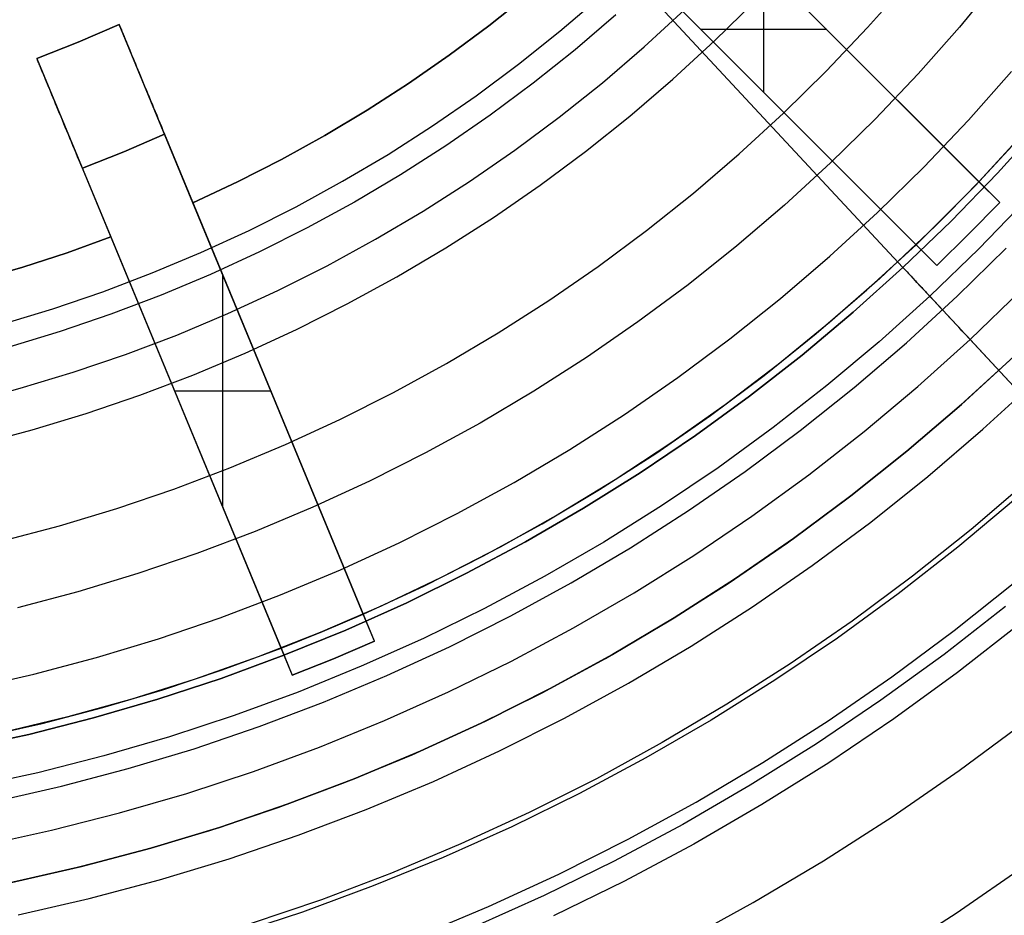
# Model space of a CAD drawing. Header units: millimetres. Extents: x 8929 to 10091, y -2708 to -1691.
# Tile 95 of 196: x 9517 to 9534, y -2093 to -2078. Entities that reach past the tile are written whole.
import ezdxf

# ---------------------------------------------------------------- set-up
doc = ezdxf.new("R2010")
doc.units = ezdxf.units.MM
for name, color, linetype in [('COLOR EXT', 7, 'Continuous'), ('luz', 7, 'Continuous'), ('PLASTICO NEGRO', 7, 'Continuous')]:
    doc.layers.add(name, color=color, linetype=linetype)

msp = doc.modelspace()

# ---------------------------------------------------------------- linework, layer by layer
at = {"layer": 'COLOR EXT', "color": 30, "true_color": 0xff8d00}
for p, q in [((9533.481, -2080.556, 21.754), (9525.877, -2072.952, 21.754)), ((9524.816, -2074.012, 21.754), (9532.421, -2081.617, 21.754)), ((9527.292, -2074.367, 26.904), (9533.481, -2080.556, 26.904)), ((9533.83, -2080.905, 16.604), (9528.176, -2075.251, 16.604)), ((9532.421, -2081.617, 26.904), (9526.231, -2075.427, 26.904)), ((9527.115, -2076.312, 16.604), (9532.77, -2081.966, 16.604)), ((9529.856, -2079.052, 26.904), (9529.856, -2076.931, 26.904)), ((9525.867, -2077.411, 20.104), (9525.217, -2077.929, 20.104)), ((9525.867, -2077.411, 16.604), (9525.217, -2077.929, 16.604)), ((9525.217, -2077.929, 18.354), (9525.867, -2077.411, 18.354)), ((9518.987, -2077.907, 24.904), (9518.299, -2078.206, 24.904)), ((9518.299, -2078.206, 20.104), (9518.987, -2077.907, 20.104)), ((9518.299, -2078.206, 22.504), (9518.987, -2077.907, 22.504)), ((9518.987, -2077.907, 20.104), (9518.987, -2077.907, 24.904)), ((9518.987, -2077.907, 24.904), (9518.988, -2077.908, 24.973)), ((9520.232, -2080.911, 20.104), (9518.987, -2077.907, 20.104)), ((9523.103, -2087.843, 21.754), (9518.987, -2077.907, 21.754)), ((9518.988, -2077.908, 24.973), (9518.989, -2077.912, 25.043)), ((9518.989, -2077.912, 25.043), (9518.992, -2077.917, 25.113)), ((9518.992, -2077.917, 25.113), (9518.995, -2077.925, 25.182)), ((9518.995, -2077.925, 25.182), (9518.999, -2077.935, 25.251)), ((9525.217, -2077.929, 20.104), (9524.549, -2078.425, 20.104)), ((9525.217, -2077.929, 16.604), (9524.549, -2078.425, 16.604)), ((9524.549, -2078.425, 18.354), (9525.217, -2077.929, 18.354)), ((9518.999, -2077.935, 25.251), (9519.004, -2077.948, 25.319)), ((9519.004, -2077.948, 25.319), (9519.01, -2077.962, 25.387)), ((9519.01, -2077.962, 25.387), (9519.017, -2077.979, 25.455)), ((9519.017, -2077.979, 25.455), (9519.025, -2077.998, 25.522)), ((9519.025, -2077.998, 25.522), (9519.034, -2078.019, 25.588)), ((9519.034, -2078.019, 25.588), (9519.043, -2078.042, 25.653)), ((9519.043, -2078.042, 25.653), (9519.054, -2078.067, 25.717)), ((9519.054, -2078.067, 25.717), (9519.065, -2078.094, 25.78)), ((9519.065, -2078.094, 25.78), (9519.077, -2078.124, 25.843)), ((9528.793, -2077.989, 16.604), (9528.793, -2077.989, 26.904)), ((9530.917, -2077.992, 26.904), (9528.795, -2077.992, 26.904)), ((9518.299, -2078.206, 24.904), (9517.602, -2078.481, 24.904)), ((9517.602, -2078.481, 20.104), (9518.299, -2078.206, 20.104)), ((9517.602, -2078.481, 22.504), (9518.299, -2078.206, 22.504)), ((9518.299, -2078.206, 20.104), (9518.299, -2078.206, 24.904)), ((9519.077, -2078.124, 25.843), (9519.09, -2078.155, 25.904)), ((9519.09, -2078.155, 25.904), (9519.104, -2078.188, 25.964)), ((9519.104, -2078.188, 25.964), (9519.118, -2078.223, 26.022)), ((9519.118, -2078.223, 26.022), (9519.134, -2078.26, 26.079)), ((9519.134, -2078.26, 26.079), (9519.15, -2078.299, 26.135)), ((9519.15, -2078.299, 26.135), (9519.167, -2078.34, 26.189)), ((9519.167, -2078.34, 26.189), (9519.184, -2078.382, 26.242)), ((9519.184, -2078.382, 26.242), (9519.202, -2078.426, 26.293)), ((9519.202, -2078.426, 26.293), (9519.221, -2078.472, 26.342)), ((9524.549, -2078.425, 20.104), (9523.865, -2078.898, 20.104)), ((9524.549, -2078.425, 16.604), (9523.865, -2078.898, 16.604)), ((9523.865, -2078.898, 18.354), (9524.549, -2078.425, 18.354)), ((9517.602, -2078.482, 24.973), (9517.602, -2078.481, 24.904)), ((9517.602, -2078.481, 24.904), (9517.602, -2078.481, 20.104)), ((9517.602, -2078.481, 20.104), (9518.846, -2081.485, 20.104)), ((9517.602, -2078.481, 21.754), (9521.717, -2088.417, 21.754)), ((9517.603, -2078.486, 25.043), (9517.602, -2078.482, 24.973)), ((9517.606, -2078.491, 25.113), (9517.603, -2078.486, 25.043)), ((9517.609, -2078.499, 25.182), (9517.606, -2078.491, 25.113)), ((9517.613, -2078.509, 25.251), (9517.609, -2078.499, 25.182)), ((9517.618, -2078.522, 25.319), (9517.613, -2078.509, 25.251)), ((9517.624, -2078.536, 25.387), (9517.618, -2078.522, 25.319)), ((9517.631, -2078.553, 25.455), (9517.624, -2078.536, 25.387)), ((9517.639, -2078.572, 25.522), (9517.631, -2078.553, 25.455)), ((9517.648, -2078.593, 25.588), (9517.639, -2078.572, 25.522)), ((9517.657, -2078.616, 25.653), (9517.648, -2078.593, 25.588)), ((9519.221, -2078.472, 26.342), (9519.241, -2078.519, 26.39)), ((9519.241, -2078.519, 26.39), (9519.261, -2078.568, 26.436)), ((9519.261, -2078.568, 26.436), (9519.282, -2078.618, 26.48)), ((9517.668, -2078.641, 25.717), (9517.657, -2078.616, 25.653)), ((9517.679, -2078.668, 25.78), (9517.668, -2078.641, 25.717)), ((9517.691, -2078.698, 25.843), (9517.679, -2078.668, 25.78)), ((9517.704, -2078.729, 25.904), (9517.691, -2078.698, 25.843)), ((9517.718, -2078.762, 25.964), (9517.704, -2078.729, 25.904)), ((9517.733, -2078.797, 26.022), (9517.718, -2078.762, 25.964)), ((9519.282, -2078.618, 26.48), (9519.303, -2078.669, 26.522)), ((9519.303, -2078.669, 26.522), (9519.325, -2078.722, 26.562)), ((9519.325, -2078.722, 26.562), (9519.347, -2078.776, 26.6)), ((9517.748, -2078.834, 26.079), (9517.733, -2078.797, 26.022)), ((9517.764, -2078.873, 26.135), (9517.748, -2078.834, 26.079)), ((9517.781, -2078.914, 26.189), (9517.764, -2078.873, 26.135)), ((9517.798, -2078.956, 26.242), (9517.781, -2078.914, 26.189)), ((9519.347, -2078.776, 26.6), (9519.37, -2078.832, 26.636)), ((9519.37, -2078.832, 26.636), (9519.394, -2078.888, 26.67)), ((9519.394, -2078.888, 26.67), (9519.417, -2078.946, 26.701)), ((9523.865, -2078.898, 20.104), (9523.166, -2079.349, 20.104)), ((9523.865, -2078.898, 16.604), (9523.166, -2079.349, 16.604)), ((9523.166, -2079.349, 18.354), (9523.865, -2078.898, 18.354)), ((9517.817, -2079, 26.293), (9517.798, -2078.956, 26.242)), ((9517.835, -2079.046, 26.342), (9517.817, -2079, 26.293)), ((9517.855, -2079.093, 26.39), (9517.835, -2079.046, 26.342)), ((9517.875, -2079.142, 26.436), (9517.855, -2079.093, 26.39)), ((9519.417, -2078.946, 26.701), (9519.442, -2079.004, 26.731)), ((9519.442, -2079.004, 26.731), (9519.466, -2079.063, 26.758)), ((9519.466, -2079.063, 26.758), (9519.491, -2079.124, 26.783)), ((9517.896, -2079.192, 26.48), (9517.875, -2079.142, 26.436)), ((9517.917, -2079.243, 26.522), (9517.896, -2079.192, 26.48)), ((9517.939, -2079.296, 26.562), (9517.917, -2079.243, 26.522)), ((9519.491, -2079.124, 26.783), (9519.517, -2079.185, 26.806)), ((9519.517, -2079.185, 26.806), (9519.542, -2079.246, 26.826)), ((9519.542, -2079.246, 26.826), (9519.568, -2079.309, 26.844)), ((9517.962, -2079.35, 26.6), (9517.939, -2079.296, 26.562)), ((9517.984, -2079.406, 26.636), (9517.962, -2079.35, 26.6)), ((9518.008, -2079.462, 26.67), (9517.984, -2079.406, 26.636)), ((9519.568, -2079.309, 26.844), (9519.594, -2079.372, 26.86)), ((9519.594, -2079.372, 26.86), (9519.62, -2079.435, 26.873)), ((9523.166, -2079.349, 20.104), (9522.452, -2079.776, 20.104)), ((9523.166, -2079.349, 16.604), (9522.452, -2079.776, 16.604)), ((9522.452, -2079.776, 18.354), (9523.166, -2079.349, 18.354)), ((9518.032, -2079.52, 26.701), (9518.008, -2079.462, 26.67)), ((9518.056, -2079.578, 26.731), (9518.032, -2079.52, 26.701)), ((9518.08, -2079.637, 26.758), (9518.056, -2079.578, 26.731)), ((9519.62, -2079.435, 26.873), (9519.647, -2079.499, 26.884)), ((9519.647, -2079.499, 26.884), (9519.673, -2079.563, 26.893)), ((9519.673, -2079.563, 26.893), (9519.7, -2079.627, 26.899)), ((9518.105, -2079.698, 26.783), (9518.08, -2079.637, 26.758)), ((9518.131, -2079.759, 26.806), (9518.105, -2079.698, 26.783)), ((9519.753, -2079.756, 26.904), (9519.065, -2080.054, 26.904)), ((9519.065, -2080.054, 26.904), (9519.753, -2079.756, 26.904)), ((9519.7, -2079.627, 26.899), (9519.726, -2079.691, 26.902)), ((9519.726, -2079.691, 26.902), (9519.753, -2079.756, 26.904)), ((9519.753, -2079.756, 26.904), (9523.103, -2087.843, 26.904)), ((9533.481, -2080.556, 19.504), (9534.245, -2079.728, 19.504)), ((9533.481, -2080.556, 24.704), (9534.245, -2079.728, 24.704)), ((9518.156, -2079.82, 26.826), (9518.131, -2079.759, 26.806)), ((9518.182, -2079.883, 26.844), (9518.156, -2079.82, 26.826)), ((9518.208, -2079.946, 26.86), (9518.182, -2079.883, 26.844)), ((9522.452, -2079.776, 20.104), (9521.725, -2080.179, 20.104)), ((9522.452, -2079.776, 16.604), (9521.725, -2080.179, 16.604)), ((9521.725, -2080.179, 18.354), (9522.452, -2079.776, 18.354)), ((9534.179, -2079.802, 29.904), (9533.416, -2080.624, 29.904)), ((9518.234, -2080.009, 26.873), (9518.208, -2079.946, 26.86)), ((9518.261, -2080.073, 26.884), (9518.234, -2080.009, 26.873)), ((9518.287, -2080.137, 26.893), (9518.261, -2080.073, 26.884)), ((9519.065, -2080.054, 26.904), (9518.367, -2080.33, 26.904)), ((9518.367, -2080.33, 26.904), (9519.065, -2080.054, 26.904)), ((9518.314, -2080.201, 26.899), (9518.287, -2080.137, 26.893)), ((9518.341, -2080.265, 26.902), (9518.314, -2080.201, 26.899)), ((9521.725, -2080.179, 20.104), (9520.984, -2080.558, 20.104)), ((9521.725, -2080.179, 16.604), (9520.984, -2080.558, 16.604)), ((9520.984, -2080.558, 18.354), (9521.725, -2080.179, 18.354)), ((9518.367, -2080.33, 26.904), (9518.341, -2080.265, 26.902)), ((9521.717, -2088.417, 26.904), (9518.367, -2080.33, 26.904)), ((9520.984, -2080.558, 20.104), (9520.232, -2080.911, 20.104)), ((9520.984, -2080.558, 16.604), (9520.232, -2080.911, 16.604)), ((9520.232, -2080.911, 18.354), (9520.984, -2080.558, 18.354)), ((9532.957, -2081.093, 26.904), (9533.481, -2080.556, 26.904)), ((9533.481, -2080.556, 26.904), (9533.481, -2080.556, 19.504)), ((9533.83, -2080.905, 19.504), (9533.481, -2080.556, 19.504)), ((9533.416, -2080.624, 29.904), (9532.625, -2081.42, 29.904)), ((9523.292, -2088.299, 16.604), (9520.232, -2080.911, 16.604)), ((9520.232, -2080.911, 16.604), (9520.232, -2080.911, 20.104)), ((9533.83, -2080.905, 16.604), (9533.306, -2081.442, 16.604)), ((9533.306, -2081.442, 19.504), (9533.83, -2080.905, 19.504)), ((9533.83, -2080.905, 18.054), (9533.306, -2081.442, 18.054)), ((9533.83, -2080.905, 19.504), (9533.83, -2080.905, 16.604)), ((9532.421, -2081.617, 26.904), (9532.957, -2081.093, 26.904)), ((9518.846, -2081.485, 16.604), (9518.109, -2081.752, 16.604)), ((9518.846, -2081.485, 20.104), (9518.109, -2081.752, 20.104)), ((9518.109, -2081.752, 18.354), (9518.846, -2081.485, 18.354)), ((9518.846, -2081.485, 20.104), (9518.846, -2081.485, 16.604)), ((9518.846, -2081.485, 16.604), (9521.906, -2088.873, 16.604)), ((9532.625, -2081.42, 29.904), (9531.807, -2082.188, 29.904)), ((9533.306, -2081.442, 16.604), (9532.77, -2081.966, 16.604)), ((9532.77, -2081.966, 19.504), (9533.306, -2081.442, 19.504)), ((9533.306, -2081.442, 18.054), (9532.77, -2081.966, 18.054)), ((9533.306, -2081.442, 19.504), (9533.306, -2081.442, 16.604)), ((9531.593, -2082.38, 19.504), (9532.421, -2081.617, 19.504)), ((9531.593, -2082.38, 24.704), (9532.421, -2081.617, 24.704)), ((9532.421, -2081.617, 19.504), (9532.77, -2081.966, 19.504)), ((9532.421, -2081.617, 19.504), (9532.421, -2081.617, 26.904)), ((9518.109, -2081.752, 16.604), (9517.363, -2081.995, 16.604)), ((9518.109, -2081.752, 20.104), (9517.363, -2081.995, 20.104)), ((9517.363, -2081.995, 18.354), (9518.109, -2081.752, 18.354)), ((9517.363, -2081.995, 16.604), (9516.611, -2082.215, 16.604)), ((9517.363, -2081.995, 20.104), (9516.611, -2082.215, 20.104)), ((9516.611, -2082.215, 18.354), (9517.363, -2081.995, 18.354)), ((9532.77, -2081.966, 16.604), (9532.77, -2081.966, 19.504)), ((9520.735, -2086.046, 26.904), (9520.735, -2082.126, 26.904)), ((9531.807, -2082.188, 29.904), (9530.963, -2082.927, 29.904)), ((9530.739, -2083.115, 19.504), (9531.593, -2082.38, 19.504)), ((9530.739, -2083.115, 24.704), (9531.593, -2082.38, 24.704)), ((9530.963, -2082.927, 29.904), (9530.094, -2083.636, 29.904)), ((9521.14, -2083.103, 16.604), (9521.14, -2083.103, 26.904)), ((9529.86, -2083.819, 19.504), (9530.739, -2083.115, 19.504)), ((9529.86, -2083.819, 24.704), (9530.739, -2083.115, 24.704)), ((9533.106, -2084.379, 21.604), (9534.003, -2083.562, 21.604)), ((9534.076, -2083.493, 29.904), (9533.185, -2084.31, 29.904)), ((9533.185, -2084.31, 25.754), (9534.076, -2083.493, 25.754)), ((9519.754, -2083.677, 16.604), (9519.754, -2083.677, 26.904)), ((9530.094, -2083.636, 29.904), (9529.201, -2084.315, 29.904)), ((9528.957, -2084.493, 19.504), (9529.86, -2083.819, 19.504)), ((9528.957, -2084.493, 24.704), (9529.86, -2083.819, 24.704)), ((9521.547, -2084.086, 26.904), (9519.923, -2084.086, 26.904)), ((9529.201, -2084.315, 29.904), (9528.286, -2084.963, 29.904)), ((9532.182, -2085.165, 21.604), (9533.106, -2084.379, 21.604)), ((9533.185, -2084.31, 29.904), (9532.267, -2085.095, 29.904)), ((9532.267, -2085.095, 25.754), (9533.185, -2084.31, 25.754)), ((9528.032, -2085.134, 19.504), (9528.957, -2084.493, 19.504)), ((9528.032, -2085.134, 24.704), (9528.957, -2084.493, 24.704)), ((9528.286, -2084.963, 29.904), (9527.348, -2085.579, 29.904)), ((9527.085, -2085.744, 19.504), (9528.032, -2085.134, 19.504)), ((9527.085, -2085.744, 24.704), (9528.032, -2085.134, 24.704)), ((9531.231, -2085.919, 21.604), (9532.182, -2085.165, 21.604)), ((9532.267, -2085.095, 29.904), (9531.323, -2085.848, 29.904)), ((9531.323, -2085.848, 25.754), (9532.267, -2085.095, 25.754)), ((9527.348, -2085.579, 29.904), (9526.39, -2086.162, 29.904)), ((9526.117, -2086.32, 19.504), (9527.085, -2085.744, 19.504)), ((9526.117, -2086.32, 24.704), (9527.085, -2085.744, 24.704)), ((9531.323, -2085.848, 29.904), (9530.352, -2086.569, 29.904)), ((9530.352, -2086.569, 25.754), (9531.323, -2085.848, 25.754)), ((9530.254, -2086.639, 21.604), (9531.231, -2085.919, 21.604)), ((9526.39, -2086.162, 29.904), (9525.412, -2086.712, 29.904)), ((9525.13, -2086.862, 19.504), (9526.117, -2086.32, 19.504)), ((9525.13, -2086.862, 24.704), (9526.117, -2086.32, 24.704)), ((9525.412, -2086.712, 29.904), (9524.416, -2087.228, 29.904)), ((9529.253, -2087.325, 21.604), (9530.254, -2086.639, 21.604)), ((9530.352, -2086.569, 29.904), (9529.358, -2087.255, 29.904)), ((9529.358, -2087.255, 25.754), (9530.352, -2086.569, 25.754)), ((9524.125, -2087.37, 19.504), (9525.13, -2086.862, 19.504)), ((9524.125, -2087.37, 24.704), (9525.13, -2086.862, 24.704)), ((9523.103, -2087.843, 19.504), (9524.125, -2087.37, 19.504)), ((9523.103, -2087.843, 24.704), (9524.125, -2087.37, 24.704)), ((9524.416, -2087.228, 29.904), (9523.402, -2087.709, 29.904)), ((9528.229, -2087.975, 21.604), (9529.253, -2087.325, 21.604)), ((9529.358, -2087.255, 29.904), (9528.341, -2087.907, 29.904)), ((9528.341, -2087.907, 25.754), (9529.358, -2087.255, 25.754)), ((9523.402, -2087.709, 29.904), (9522.373, -2088.155, 29.904)), ((9522.413, -2088.138, 26.904), (9523.103, -2087.843, 26.904)), ((9523.103, -2087.843, 26.904), (9523.103, -2087.843, 19.504)), ((9523.292, -2088.299, 19.504), (9523.103, -2087.843, 19.504)), ((9527.183, -2088.59, 21.604), (9528.229, -2087.975, 21.604)), ((9528.341, -2087.907, 29.904), (9527.301, -2088.523, 29.904)), ((9527.301, -2088.523, 25.754), (9528.341, -2087.907, 25.754)), ((9522.373, -2088.155, 29.904), (9521.329, -2088.564, 29.904)), ((9521.717, -2088.417, 26.904), (9522.413, -2088.138, 26.904)), ((9523.292, -2088.299, 16.604), (9522.602, -2088.594, 16.604)), ((9522.602, -2088.594, 19.504), (9523.292, -2088.299, 19.504)), ((9523.292, -2088.299, 18.054), (9522.602, -2088.594, 18.054)), ((9523.292, -2088.299, 19.504), (9523.292, -2088.299, 16.604)), ((9520.726, -2088.782, 19.504), (9521.717, -2088.417, 19.504)), ((9520.726, -2088.782, 24.704), (9521.717, -2088.417, 24.704)), ((9521.717, -2088.417, 19.504), (9521.906, -2088.873, 19.504)), ((9521.717, -2088.417, 19.504), (9521.717, -2088.417, 26.904)), ((9527.301, -2088.523, 29.904), (9526.241, -2089.103, 29.904)), ((9526.241, -2089.103, 25.754), (9527.301, -2088.523, 25.754)), ((9521.329, -2088.564, 29.904), (9520.271, -2088.938, 29.904)), ((9522.602, -2088.594, 16.604), (9521.906, -2088.873, 16.604)), ((9521.906, -2088.873, 19.504), (9522.602, -2088.594, 19.504)), ((9522.602, -2088.594, 18.054), (9521.906, -2088.873, 18.054)), ((9522.602, -2088.594, 19.504), (9522.602, -2088.594, 16.604)), ((9526.116, -2089.168, 21.604), (9527.183, -2088.59, 21.604)), ((9519.723, -2089.116, 19.504), (9520.726, -2088.782, 19.504)), ((9519.723, -2089.116, 24.704), (9520.726, -2088.782, 24.704)), ((9521.906, -2088.873, 16.604), (9521.906, -2088.873, 19.504)), ((9520.271, -2088.938, 29.904), (9519.201, -2089.275, 29.904)), ((9518.71, -2089.416, 19.504), (9519.723, -2089.116, 19.504)), ((9518.71, -2089.416, 24.704), (9519.723, -2089.116, 24.704)), ((9525.03, -2089.709, 21.604), (9526.116, -2089.168, 21.604)), ((9526.241, -2089.103, 29.904), (9525.162, -2089.646, 29.904)), ((9525.162, -2089.646, 25.754), (9526.241, -2089.103, 25.754)), ((9519.201, -2089.275, 29.904), (9518.12, -2089.575, 29.904)), ((9517.688, -2089.684, 19.504), (9518.71, -2089.416, 19.504)), ((9517.688, -2089.684, 24.704), (9518.71, -2089.416, 24.704)), ((9516.657, -2089.918, 19.504), (9517.688, -2089.684, 19.504)), ((9516.657, -2089.918, 24.704), (9517.688, -2089.684, 24.704)), ((9518.12, -2089.575, 29.904), (9517.029, -2089.837, 29.904)), ((9523.925, -2090.212, 21.604), (9525.03, -2089.709, 21.604)), ((9525.162, -2089.646, 29.904), (9524.064, -2090.151, 29.904)), ((9524.064, -2090.151, 25.754), (9525.162, -2089.646, 25.754)), ((9522.804, -2090.676, 21.604), (9523.925, -2090.212, 21.604)), ((9524.064, -2090.151, 29.904), (9522.95, -2090.618, 29.904)), ((9522.95, -2090.618, 25.754), (9524.064, -2090.151, 25.754)), ((9521.668, -2091.101, 21.604), (9522.804, -2090.676, 21.604)), ((9522.95, -2090.618, 29.904), (9521.82, -2091.047, 29.904)), ((9521.82, -2091.047, 25.754), (9522.95, -2090.618, 25.754)), ((9520.517, -2091.487, 21.604), (9521.668, -2091.101, 21.604)), ((9521.82, -2091.047, 29.904), (9520.677, -2091.436, 29.904)), ((9520.677, -2091.436, 25.754), (9521.82, -2091.047, 25.754)), ((9519.354, -2091.832, 21.604), (9520.517, -2091.487, 21.604)), ((9520.677, -2091.436, 29.904), (9519.52, -2091.785, 29.904)), ((9519.52, -2091.785, 25.754), (9520.677, -2091.436, 25.754)), ((9518.18, -2092.137, 21.604), (9519.354, -2091.832, 21.604)), ((9519.52, -2091.785, 29.904), (9518.352, -2092.095, 29.904)), ((9518.352, -2092.095, 25.754), (9519.52, -2091.785, 25.754)), ((9516.995, -2092.401, 21.604), (9518.18, -2092.137, 21.604)), ((9518.352, -2092.095, 29.904), (9517.174, -2092.364, 29.904)), ((9517.174, -2092.364, 25.754), (9518.352, -2092.095, 25.754))]:
    msp.add_line(p, q, dxfattribs=at)
at = {"layer": 'luz', "color": 7, "true_color": 0xffffff}
for p, q in [((9531.603, -2077.958, -20.817), (9532.275, -2077.199, -20.817)), ((9533.822, -2077.137, -20.509), (9533.151, -2077.949, -20.509)), ((9526.416, -2078.021, -19.742), (9527.093, -2077.442, -19.742)), ((9529.025, -2078.182, -20.092), (9529.706, -2077.513, -20.092)), ((9527.36, -2077.744, -19.778), (9526.673, -2078.332, -19.778)), ((9527.839, -2078.284, -19.778), (9528.524, -2077.655, -19.778)), ((9525.719, -2078.577, -19.742), (9526.416, -2078.021, -19.742)), ((9530.906, -2078.692, -20.817), (9531.603, -2077.958, -20.817)), ((9533.151, -2077.949, -20.509), (9532.453, -2078.737, -20.509)), ((9528.321, -2078.828, -20.092), (9529.025, -2078.182, -20.092)), ((9526.673, -2078.332, -19.778), (9525.965, -2078.896, -19.778)), ((9527.132, -2078.888, -19.778), (9527.839, -2078.284, -19.778)), ((9525.004, -2079.108, -19.742), (9525.719, -2078.577, -19.742)), ((9530.183, -2079.403, -20.817), (9530.906, -2078.692, -20.817)), ((9532.453, -2078.737, -20.509), (9531.728, -2079.501, -20.509)), ((9533.303, -2079.516, -20.202), (9534.027, -2078.698, -20.202)), ((9525.965, -2078.896, -19.778), (9525.239, -2079.436, -19.778)), ((9526.405, -2079.468, -19.778), (9527.132, -2078.888, -19.778)), ((9527.595, -2079.449, -20.092), (9528.321, -2078.828, -20.092)), ((9524.27, -2079.614, -19.742), (9525.004, -2079.108, -19.742)), ((9529.437, -2080.087, -20.817), (9530.183, -2079.403, -20.817)), ((9525.239, -2079.436, -19.778), (9524.494, -2079.95, -19.778)), ((9525.659, -2080.022, -19.778), (9526.405, -2079.468, -19.778)), ((9526.849, -2080.044, -20.092), (9527.595, -2079.449, -20.092)), ((9531.728, -2079.501, -20.509), (9530.977, -2080.239, -20.509)), ((9532.55, -2080.309, -20.202), (9533.303, -2079.516, -20.202)), ((9523.52, -2080.095, -19.742), (9524.27, -2079.614, -19.742)), ((9524.494, -2079.95, -19.778), (9523.732, -2080.438, -19.778)), ((9524.893, -2080.551, -19.778), (9525.659, -2080.022, -19.778)), ((9526.082, -2080.613, -20.092), (9526.849, -2080.044, -20.092)), ((9528.667, -2080.746, -20.817), (9529.437, -2080.087, -20.817)), ((9522.754, -2080.549, -19.742), (9523.52, -2080.095, -19.742)), ((9530.977, -2080.239, -20.509), (9530.201, -2080.95, -20.509)), ((9531.771, -2081.075, -20.202), (9532.55, -2080.309, -20.202)), ((9521.972, -2080.977, -19.742), (9522.754, -2080.549, -19.742)), ((9523.732, -2080.438, -19.778), (9522.953, -2080.899, -19.778)), ((9524.11, -2081.052, -19.778), (9524.893, -2080.551, -19.778)), ((9525.296, -2081.156, -20.092), (9526.082, -2080.613, -20.092)), ((9527.875, -2081.378, -20.817), (9528.667, -2080.746, -20.817)), ((9522.953, -2080.899, -19.778), (9522.159, -2081.334, -19.778)), ((9521.176, -2081.377, -19.742), (9521.972, -2080.977, -19.742)), ((9523.31, -2081.526, -19.778), (9524.11, -2081.052, -19.778)), ((9530.201, -2080.95, -20.509), (9529.401, -2081.635, -20.509)), ((9530.966, -2081.813, -20.202), (9531.771, -2081.075, -20.202)), ((9524.492, -2081.671, -20.092), (9525.296, -2081.156, -20.092)), ((9520.366, -2081.75, -19.742), (9521.176, -2081.377, -19.742)), ((9522.159, -2081.334, -19.778), (9521.351, -2081.74, -19.778)), ((9527.061, -2081.982, -20.817), (9527.875, -2081.378, -20.817)), ((9522.494, -2081.973, -19.778), (9523.31, -2081.526, -19.778)), ((9519.545, -2082.094, -19.742), (9520.366, -2081.75, -19.742)), ((9521.351, -2081.74, -19.778), (9520.529, -2082.119, -19.778)), ((9523.67, -2082.158, -20.092), (9524.492, -2081.671, -20.092)), ((9529.401, -2081.635, -20.509), (9528.578, -2082.291, -20.509)), ((9533.112, -2082.487, -21.265), (9533.939, -2081.674, -21.265)), ((9530.135, -2082.524, -20.202), (9530.966, -2081.813, -20.202)), ((9521.664, -2082.39, -19.778), (9522.494, -2081.973, -19.778)), ((9526.228, -2082.557, -20.817), (9527.061, -2081.982, -20.817)), ((9518.711, -2082.41, -19.742), (9519.545, -2082.094, -19.742)), ((9520.529, -2082.119, -19.778), (9519.694, -2082.469, -19.778)), ((9522.832, -2082.616, -20.092), (9523.67, -2082.158, -20.092)), ((9517.868, -2082.697, -19.742), (9518.711, -2082.41, -19.742)), ((9520.819, -2082.779, -19.778), (9521.664, -2082.39, -19.778)), ((9528.578, -2082.291, -20.509), (9527.733, -2082.919, -20.509)), ((9519.694, -2082.469, -19.778), (9518.848, -2082.79, -19.778)), ((9525.375, -2083.103, -20.817), (9526.228, -2082.557, -20.817)), ((9529.281, -2083.205, -20.202), (9530.135, -2082.524, -20.202)), ((9532.257, -2083.271, -21.265), (9533.112, -2082.487, -21.265)), ((9517.015, -2082.955, -19.742), (9517.868, -2082.697, -19.742)), ((9521.979, -2083.045, -20.092), (9522.832, -2082.616, -20.092)), ((9518.848, -2082.79, -19.778), (9517.991, -2083.081, -19.778)), ((9519.961, -2083.139, -19.778), (9520.819, -2082.779, -19.778)), ((9521.112, -2083.445, -20.092), (9521.979, -2083.045, -20.092)), ((9527.733, -2082.919, -20.509), (9526.866, -2083.517, -20.509)), ((9517.991, -2083.081, -19.778), (9517.125, -2083.343, -19.778)), ((9519.092, -2083.469, -19.778), (9519.961, -2083.139, -19.778)), ((9524.503, -2083.62, -20.817), (9525.375, -2083.103, -20.817)), ((9528.404, -2083.856, -20.202), (9529.281, -2083.205, -20.202)), ((9531.376, -2084.025, -21.265), (9532.257, -2083.271, -21.265)), ((9518.212, -2083.768, -19.778), (9519.092, -2083.469, -19.778)), ((9520.231, -2083.814, -20.092), (9521.112, -2083.445, -20.092)), ((9526.866, -2083.517, -20.509), (9525.979, -2084.085, -20.509)), ((9523.614, -2084.106, -20.817), (9524.503, -2083.62, -20.817)), ((9517.321, -2084.037, -19.778), (9518.212, -2083.768, -19.778)), ((9519.338, -2084.153, -20.092), (9520.231, -2083.814, -20.092)), ((9527.505, -2084.477, -20.202), (9528.404, -2083.856, -20.202)), ((9533.548, -2084.728, -22.328), (9534.452, -2083.899, -22.328)), ((9516.423, -2084.275, -19.778), (9517.321, -2084.037, -19.778)), ((9530.469, -2084.748, -21.265), (9531.376, -2084.025, -21.265)), ((9518.434, -2084.46, -20.092), (9519.338, -2084.153, -20.092)), ((9522.709, -2084.562, -20.817), (9523.614, -2084.106, -20.817)), ((9525.979, -2084.085, -20.509), (9525.074, -2084.622, -20.509)), ((9517.52, -2084.737, -20.092), (9518.434, -2084.46, -20.092)), ((9521.789, -2084.985, -20.817), (9522.709, -2084.562, -20.817)), ((9526.584, -2085.066, -20.202), (9527.505, -2084.477, -20.202)), ((9516.597, -2084.981, -20.092), (9517.52, -2084.737, -20.092)), ((9525.074, -2084.622, -20.509), (9524.15, -2085.127, -20.509)), ((9532.616, -2085.526, -22.328), (9533.548, -2084.728, -22.328)), ((9529.537, -2085.439, -21.265), (9530.469, -2084.748, -21.265)), ((9520.855, -2085.377, -20.817), (9521.789, -2084.985, -20.817)), ((9525.644, -2085.624, -20.202), (9526.584, -2085.066, -20.202)), ((9524.15, -2085.127, -20.509), (9523.209, -2085.6, -20.509)), ((9519.907, -2085.736, -20.817), (9520.855, -2085.377, -20.817)), ((9528.583, -2086.098, -21.265), (9529.537, -2085.439, -21.265)), ((9531.656, -2086.291, -22.328), (9532.616, -2085.526, -22.328)), ((9523.209, -2085.6, -20.509), (9522.253, -2086.041, -20.509)), ((9524.686, -2086.148, -20.202), (9525.644, -2085.624, -20.202)), ((9534.313, -2085.591, -22.02), (9533.35, -2086.415, -22.02)), ((9518.948, -2086.063, -20.817), (9519.907, -2085.736, -20.817)), ((9517.979, -2086.356, -20.817), (9518.948, -2086.063, -20.817)), ((9522.253, -2086.041, -20.509), (9521.282, -2086.448, -20.509)), ((9523.71, -2086.639, -20.202), (9524.686, -2086.148, -20.202)), ((9527.606, -2086.724, -21.265), (9528.583, -2086.098, -21.265)), ((9516.999, -2086.615, -20.817), (9517.979, -2086.356, -20.817)), ((9530.671, -2087.023, -22.328), (9531.656, -2086.291, -22.328)), ((9521.282, -2086.448, -20.509), (9520.298, -2086.821, -20.509)), ((9533.35, -2086.415, -22.02), (9532.359, -2087.205, -22.02)), ((9522.717, -2087.096, -20.202), (9523.71, -2086.639, -20.202)), ((9526.608, -2087.315, -21.265), (9527.606, -2086.724, -21.265)), ((9520.298, -2086.821, -20.509), (9519.301, -2087.16, -20.509)), ((9529.661, -2087.72, -22.328), (9530.671, -2087.023, -22.328)), ((9519.301, -2087.16, -20.509), (9518.293, -2087.465, -20.509)), ((9521.709, -2087.519, -20.202), (9522.717, -2087.096, -20.202)), ((9532.359, -2087.205, -22.02), (9531.342, -2087.96, -22.02)), ((9525.591, -2087.872, -21.265), (9526.608, -2087.315, -21.265)), ((9533.063, -2088.118, -21.713), (9534.084, -2087.304, -21.713)), ((9518.293, -2087.465, -20.509), (9517.275, -2087.734, -20.509)), ((9520.688, -2087.906, -20.202), (9521.709, -2087.519, -20.202)), ((9528.628, -2088.381, -22.328), (9529.661, -2087.72, -22.328)), ((9524.554, -2088.393, -21.265), (9525.591, -2087.872, -21.265)), ((9519.653, -2088.258, -20.202), (9520.688, -2087.906, -20.202)), ((9531.342, -2087.96, -22.02), (9530.3, -2088.68, -22.02)), ((9532.013, -2088.897, -21.713), (9533.063, -2088.118, -21.713)), ((9518.607, -2088.574, -20.202), (9519.653, -2088.258, -20.202)), ((9527.572, -2089.007, -22.328), (9528.628, -2088.381, -22.328)), ((9523.501, -2088.878, -21.265), (9524.554, -2088.393, -21.265)), ((9517.551, -2088.854, -20.202), (9518.607, -2088.574, -20.202)), ((9530.3, -2088.68, -22.02), (9529.233, -2089.363, -22.02)), ((9516.486, -2089.097, -20.202), (9517.551, -2088.854, -20.202)), ((9522.431, -2089.327, -21.265), (9523.501, -2088.878, -21.265)), ((9526.496, -2089.596, -22.328), (9527.572, -2089.007, -22.328)), ((9530.938, -2089.64, -21.713), (9532.013, -2088.897, -21.713)), ((9521.347, -2089.738, -21.265), (9522.431, -2089.327, -21.265)), ((9529.233, -2089.363, -22.02), (9528.143, -2090.009, -22.02)), ((9525.399, -2090.148, -22.328), (9526.496, -2089.596, -22.328)), ((9529.838, -2090.344, -21.713), (9530.938, -2089.64, -21.713)), ((9533.147, -2090.48, -22.776), (9534.25, -2089.661, -22.776)), ((9520.249, -2090.112, -21.265), (9521.347, -2089.738, -21.265)), ((9528.143, -2090.009, -22.02), (9527.031, -2090.617, -22.02)), ((9519.138, -2090.447, -21.265), (9520.249, -2090.112, -21.265)), ((9524.285, -2090.661, -22.328), (9525.399, -2090.148, -22.328)), ((9528.714, -2091.011, -21.713), (9529.838, -2090.344, -21.713)), ((9518.017, -2090.744, -21.265), (9519.138, -2090.447, -21.265)), ((9532.016, -2091.261, -22.776), (9533.147, -2090.48, -22.776)), ((9523.153, -2091.135, -22.328), (9524.285, -2090.661, -22.328)), ((9527.031, -2090.617, -22.02), (9525.9, -2091.186, -22.02)), ((9516.886, -2091.002, -21.265), (9518.017, -2090.744, -21.265)), ((9527.567, -2091.638, -21.713), (9528.714, -2091.011, -21.713)), ((9522.006, -2091.57, -22.328), (9523.153, -2091.135, -22.328)), ((9525.9, -2091.186, -22.02), (9524.749, -2091.716, -22.02)), ((9530.859, -2092.002, -22.776), (9532.016, -2091.261, -22.776)), ((9520.844, -2091.966, -22.328), (9522.006, -2091.57, -22.328)), ((9526.4, -2092.225, -21.713), (9527.567, -2091.638, -21.713)), ((9524.749, -2091.716, -22.02), (9523.58, -2092.206, -22.02)), ((9519.669, -2092.321, -22.328), (9520.844, -2091.966, -22.328)), ((9529.677, -2092.702, -22.776), (9530.859, -2092.002, -22.776)), ((9523.58, -2092.206, -22.02), (9522.396, -2092.655, -22.02)), ((9533.095, -2092.882, -23.839), (9534.281, -2092.063, -23.839)), ((9518.483, -2092.635, -22.328), (9519.669, -2092.321, -22.328)), ((9525.213, -2092.772, -21.713), (9526.4, -2092.225, -21.713)), ((9517.287, -2092.908, -22.328), (9518.483, -2092.635, -22.328)), ((9522.396, -2092.655, -22.02), (9521.196, -2093.063, -22.02)), ((9528.472, -2093.362, -22.776), (9529.677, -2092.702, -22.776)), ((9524.008, -2093.277, -21.713), (9525.213, -2092.772, -21.713)), ((9531.881, -2093.659, -23.839), (9533.095, -2092.882, -23.839))]:
    msp.add_line(p, q, dxfattribs=at)
at = {"layer": 'PLASTICO NEGRO', "color": 254, "true_color": 0xcad1ee}
for p, q in [((9516.789, -2065.441, 29.904), (9532.199, -2082, 29.904)), ((9516.789, -2065.441, 31.404), (9532.199, -2082, 31.404)), ((9533.793, -2080.409, 29.904), (9534.548, -2079.574, 29.904)), ((9534.548, -2079.574, 31.404), (9533.793, -2080.409, 31.404)), ((9534.548, -2079.574, 29.904), (9533.793, -2080.409, 29.904)), ((9533.01, -2081.218, 29.904), (9533.793, -2080.409, 29.904)), ((9533.793, -2080.409, 31.404), (9533.01, -2081.218, 31.404)), ((9533.793, -2080.409, 29.904), (9533.01, -2081.218, 29.904)), ((9534.278, -2080.863, 31.656), (9533.479, -2081.689, 31.656)), ((9532.199, -2082, 29.904), (9533.01, -2081.218, 29.904)), ((9533.01, -2081.218, 31.404), (9532.199, -2082, 31.404)), ((9533.01, -2081.218, 29.904), (9532.199, -2082, 29.904)), ((9533.479, -2081.689, 31.656), (9532.651, -2082.486, 31.656)), ((9531.361, -2082.752, 31.404), (9532.199, -2082, 31.404)), ((9532.199, -2082, 29.904), (9531.361, -2082.752, 29.904)), ((9532.199, -2082, 31.404), (9532.222, -2082.025, 31.404)), ((9532.258, -2082.063, 29.905), (9532.199, -2082, 29.904)), ((9532.222, -2082.025, 31.404), (9532.246, -2082.05, 31.406)), ((9532.246, -2082.05, 31.406), (9532.269, -2082.075, 31.409)), ((9532.317, -2082.126, 29.909), (9532.258, -2082.063, 29.905)), ((9532.269, -2082.075, 31.409), (9532.293, -2082.101, 31.413)), ((9532.293, -2082.101, 31.413), (9532.316, -2082.126, 31.418)), ((9532.316, -2082.126, 31.418), (9532.339, -2082.15, 31.425)), ((9532.375, -2082.189, 29.917), (9532.317, -2082.126, 29.909)), ((9532.339, -2082.15, 31.425), (9532.362, -2082.175, 31.433)), ((9532.362, -2082.175, 31.433), (9532.385, -2082.2, 31.442)), ((9532.434, -2082.252, 29.927), (9532.375, -2082.189, 29.917)), ((9532.385, -2082.2, 31.442), (9532.408, -2082.224, 31.452)), ((9532.408, -2082.224, 31.452), (9532.43, -2082.248, 31.463)), ((9532.43, -2082.248, 31.463), (9532.452, -2082.271, 31.475)), ((9532.492, -2082.315, 29.941), (9532.434, -2082.252, 29.927)), ((9532.452, -2082.271, 31.475), (9532.474, -2082.295, 31.488)), ((9532.474, -2082.295, 31.488), (9532.495, -2082.318, 31.503)), ((9532.55, -2082.377, 29.957), (9532.492, -2082.315, 29.941)), ((9532.495, -2082.318, 31.503), (9532.516, -2082.34, 31.519)), ((9532.516, -2082.34, 31.519), (9532.537, -2082.363, 31.535)), ((9532.537, -2082.363, 31.535), (9532.557, -2082.384, 31.553)), ((9532.607, -2082.438, 29.976), (9532.55, -2082.377, 29.957)), ((9532.557, -2082.384, 31.553), (9532.577, -2082.406, 31.572)), ((9532.577, -2082.406, 31.572), (9532.596, -2082.427, 31.591)), ((9534.183, -2082.394, 30.535), (9533.33, -2083.215, 30.535)), ((9532.651, -2082.486, 31.656), (9531.797, -2083.254, 31.656)), ((9532.596, -2082.427, 31.591), (9532.615, -2082.447, 31.612)), ((9532.664, -2082.5, 29.999), (9532.607, -2082.438, 29.976)), ((9532.615, -2082.447, 31.612), (9532.634, -2082.467, 31.634)), ((9532.634, -2082.467, 31.634), (9532.651, -2082.486, 31.656)), ((9535.04, -2085.052, 34.772), (9532.651, -2082.486, 31.656)), ((9532.721, -2082.56, 30.024), (9532.664, -2082.5, 29.999)), ((9532.777, -2082.62, 30.052), (9532.721, -2082.56, 30.024)), ((9532.832, -2082.679, 30.082), (9532.777, -2082.62, 30.052)), ((9532.886, -2082.738, 30.116), (9532.832, -2082.679, 30.082)), ((9532.939, -2082.795, 30.152), (9532.886, -2082.738, 30.116)), ((9530.499, -2083.476, 31.404), (9531.361, -2082.752, 31.404)), ((9531.361, -2082.752, 29.904), (9530.499, -2083.476, 29.904)), ((9532.992, -2082.852, 30.191), (9532.939, -2082.795, 30.152)), ((9533.044, -2082.907, 30.233), (9532.992, -2082.852, 30.191)), ((9533.094, -2082.962, 30.277), (9533.044, -2082.907, 30.233)), ((9533.144, -2083.015, 30.324), (9533.094, -2082.962, 30.277)), ((9533.192, -2083.067, 30.373), (9533.144, -2083.015, 30.324)), ((9533.24, -2083.118, 30.425), (9533.192, -2083.067, 30.373)), ((9532.45, -2084.007, 30.535), (9533.33, -2083.215, 30.535)), ((9533.286, -2083.167, 30.479), (9533.24, -2083.118, 30.425)), ((9533.33, -2083.215, 30.535), (9533.286, -2083.167, 30.479)), ((9533.33, -2083.215, 30.535), (9535.912, -2085.989, 33.904)), ((9531.797, -2083.254, 31.656), (9530.916, -2083.992, 31.656)), ((9529.611, -2084.169, 31.404), (9530.499, -2083.476, 31.404)), ((9530.499, -2083.476, 29.904), (9529.611, -2084.169, 29.904)), ((9530.916, -2083.992, 31.656), (9530.011, -2084.7, 31.656)), ((9531.543, -2084.767, 30.535), (9532.45, -2084.007, 30.535)), ((9528.7, -2084.831, 31.404), (9529.611, -2084.169, 31.404)), ((9529.611, -2084.169, 29.904), (9528.7, -2084.831, 29.904)), ((9530.011, -2084.7, 31.656), (9529.082, -2085.375, 31.656)), ((9527.767, -2085.462, 31.404), (9528.7, -2084.831, 31.404)), ((9528.7, -2084.831, 29.904), (9527.767, -2085.462, 29.904)), ((9530.611, -2085.495, 30.535), (9531.543, -2084.767, 30.535)), ((9529.082, -2085.375, 31.656), (9528.13, -2086.018, 31.656)), ((9526.813, -2086.059, 31.404), (9527.767, -2085.462, 31.404)), ((9527.767, -2085.462, 29.904), (9526.813, -2086.059, 29.904)), ((9529.654, -2086.191, 30.535), (9530.611, -2085.495, 30.535)), ((9525.839, -2086.624, 31.404), (9526.813, -2086.059, 31.404)), ((9526.813, -2086.059, 29.904), (9525.839, -2086.624, 29.904)), ((9528.13, -2086.018, 31.656), (9527.156, -2086.628, 31.656)), ((9534.095, -2085.901, 34.772), (9533.122, -2086.717, 34.772)), ((9528.673, -2086.854, 30.535), (9529.654, -2086.191, 30.535)), ((9524.845, -2087.154, 31.404), (9525.839, -2086.624, 31.404)), ((9525.839, -2086.624, 29.904), (9524.845, -2087.154, 29.904)), ((9527.156, -2086.628, 31.656), (9526.162, -2087.204, 31.656)), ((9533.122, -2086.717, 34.772), (9532.121, -2087.499, 34.772)), ((9527.67, -2087.482, 30.535), (9528.673, -2086.854, 30.535)), ((9523.834, -2087.65, 31.404), (9524.845, -2087.154, 31.404)), ((9524.845, -2087.154, 29.904), (9523.834, -2087.65, 29.904)), ((9526.162, -2087.204, 31.656), (9525.148, -2087.746, 31.656)), ((9526.646, -2088.075, 30.535), (9527.67, -2087.482, 30.535)), ((9532.121, -2087.499, 34.772), (9531.094, -2088.246, 34.772)), ((9522.807, -2088.111, 31.404), (9523.834, -2087.65, 31.404)), ((9523.834, -2087.65, 29.904), (9522.807, -2088.111, 29.904)), ((9533.928, -2087.712, 33.904), (9532.892, -2088.522, 33.904)), ((9525.148, -2087.746, 31.656), (9524.117, -2088.252, 31.656)), ((9534.167, -2088.008, 35.404), (9533.121, -2088.825, 35.404)), ((9521.764, -2088.536, 31.404), (9522.807, -2088.111, 31.404)), ((9522.807, -2088.111, 29.904), (9521.764, -2088.536, 29.904)), ((9525.602, -2088.633, 30.535), (9526.646, -2088.075, 30.535)), ((9524.117, -2088.252, 31.656), (9523.068, -2088.722, 31.656)), ((9531.094, -2088.246, 34.772), (9530.041, -2088.957, 34.772)), ((9520.707, -2088.925, 31.404), (9521.764, -2088.536, 31.404)), ((9521.764, -2088.536, 29.904), (9520.707, -2088.925, 29.904)), ((9532.892, -2088.522, 33.904), (9531.829, -2089.294, 33.904)), ((9524.54, -2089.154, 30.535), (9525.602, -2088.633, 30.535)), ((9523.068, -2088.722, 31.656), (9522.004, -2089.156, 31.656)), ((9533.121, -2088.825, 35.404), (9532.047, -2089.606, 35.404)), ((9519.638, -2089.277, 31.404), (9520.707, -2088.925, 31.404)), ((9520.707, -2088.925, 29.904), (9519.638, -2089.277, 29.904)), ((9530.041, -2088.957, 34.772), (9528.965, -2089.631, 34.772)), ((9522.004, -2089.156, 31.656), (9520.926, -2089.552, 31.656)), ((9523.46, -2089.638, 30.535), (9524.54, -2089.154, 30.535)), ((9518.556, -2089.592, 31.404), (9519.638, -2089.277, 31.404)), ((9519.638, -2089.277, 29.904), (9518.556, -2089.592, 29.904)), ((9531.829, -2089.294, 33.904), (9530.74, -2090.03, 33.904)), ((9517.465, -2089.869, 31.404), (9518.556, -2089.592, 31.404)), ((9518.556, -2089.592, 29.904), (9517.465, -2089.869, 29.904)), ((9520.926, -2089.552, 31.656), (9519.834, -2089.911, 31.656)), ((9522.364, -2090.085, 30.535), (9523.46, -2089.638, 30.535)), ((9528.965, -2089.631, 34.772), (9527.866, -2090.267, 34.772)), ((9532.047, -2089.606, 35.404), (9530.947, -2090.349, 35.404)), ((9516.365, -2090.109, 31.404), (9517.465, -2089.869, 31.404)), ((9517.465, -2089.869, 29.904), (9516.365, -2090.109, 29.904)), ((9519.834, -2089.911, 31.656), (9518.731, -2090.233, 31.656)), ((9530.74, -2090.03, 33.904), (9529.626, -2090.728, 33.904)), ((9521.254, -2090.493, 30.535), (9522.364, -2090.085, 30.535)), ((9518.731, -2090.233, 31.656), (9517.618, -2090.516, 31.656)), ((9527.866, -2090.267, 34.772), (9526.746, -2090.866, 34.772)), ((9530.947, -2090.349, 35.404), (9529.822, -2091.053, 35.404)), ((9517.618, -2090.516, 31.656), (9516.495, -2090.76, 31.656)), ((9520.129, -2090.863, 30.535), (9521.254, -2090.493, 30.535)), ((9518.993, -2091.194, 30.535), (9520.129, -2090.863, 30.535)), ((9526.746, -2090.866, 34.772), (9525.606, -2091.425, 34.772)), ((9529.626, -2090.728, 33.904), (9528.489, -2091.387, 33.904)), ((9517.846, -2091.486, 30.535), (9518.993, -2091.194, 30.535)), ((9529.822, -2091.053, 35.404), (9528.674, -2091.719, 35.404)), ((9516.69, -2091.738, 30.535), (9517.846, -2091.486, 30.535)), ((9525.606, -2091.425, 34.772), (9524.447, -2091.945, 34.772)), ((9528.489, -2091.387, 33.904), (9527.33, -2092.006, 33.904)), ((9528.674, -2091.719, 35.404), (9527.503, -2092.344, 35.404)), ((9524.447, -2091.945, 34.772), (9523.271, -2092.424, 34.772)), ((9527.33, -2092.006, 33.904), (9526.15, -2092.585, 33.904)), ((9527.503, -2092.344, 35.404), (9526.311, -2092.929, 35.404)), ((9523.271, -2092.424, 34.772), (9522.079, -2092.863, 34.772)), ((9526.15, -2092.585, 33.904), (9524.951, -2093.122, 33.904)), ((9522.079, -2092.863, 34.772), (9520.873, -2093.26, 34.772))]:
    msp.add_line(p, q, dxfattribs=at)

doc.saveas('drawing.dxf')
